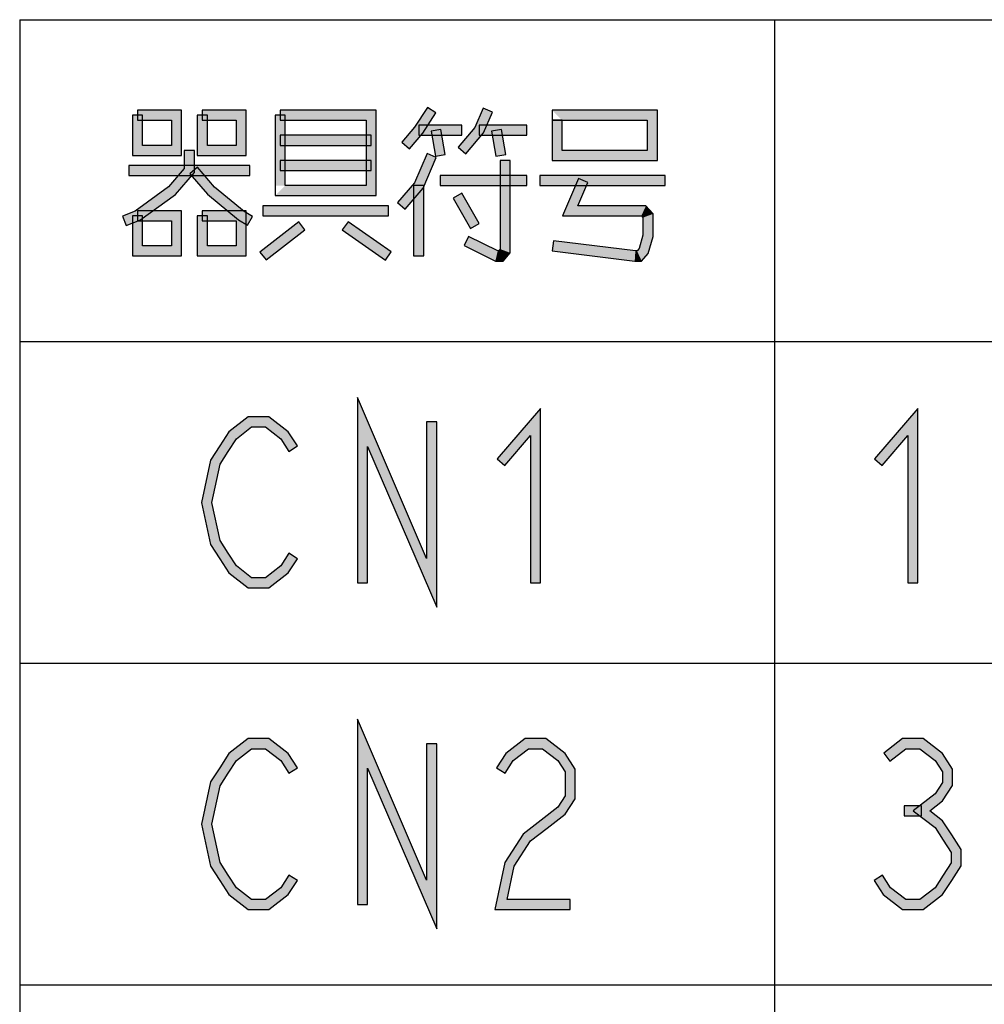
# Model space of a CAD drawing. Header units: millimetres. Extents: x 78 to 816, y 67 to 540.
# Tile 10 of 46: x 250 to 288, y 147 to 186. Entities that reach past the tile are written whole.
import ezdxf

# ---------------------------------------------------------------- set-up
doc = ezdxf.new("R2010")
doc.units = ezdxf.units.MM
doc.header["$LTSCALE"] = 0.319334
doc.layers.add('ALL_NOTE', color=7, linetype='Continuous')

msp = doc.modelspace()

# ---------------------------------------------------------------- hatches: boundary and pattern name
at = {"layer": 'ALL_NOTE', "linetype": 'Continuous', "lineweight": 25}
h = msp.add_hatch(color=2, dxfattribs=at)
h.dxf.hatch_style = 1
h.paths.add_polyline_path([(254.715, 182.671), (256.463, 182.671), (256.063, 182.271), (254.715, 182.271)])
h = msp.add_hatch(color=2, dxfattribs=at)
h.dxf.hatch_style = 1
h.paths.add_polyline_path([(256.463, 182.671), (256.463, 180.871), (256.063, 181.271), (256.063, 182.271)])
h = msp.add_hatch(color=2, dxfattribs=at)
h.dxf.hatch_style = 1
h.paths.add_polyline_path([(257.295, 182.671), (259.043, 182.671), (258.643, 182.271), (257.295, 182.271)])
h = msp.add_hatch(color=2, dxfattribs=at)
h.dxf.hatch_style = 1
h.paths.add_polyline_path([(259.043, 182.671), (259.043, 180.871), (258.643, 181.271), (258.643, 182.271)])
h = msp.add_hatch(color=2, dxfattribs=at)
h.dxf.hatch_style = 1
h.paths.add_polyline_path([(260.391, 182.671), (264.203, 182.671), (263.803, 182.271), (260.391, 182.271)])
h = msp.add_hatch(color=2, dxfattribs=at)
h.dxf.hatch_style = 1
h.paths.add_polyline_path([(264.203, 182.671), (264.203, 179.271), (263.803, 179.671), (263.803, 182.271)])
h = msp.add_hatch(color=2, dxfattribs=at)
h.dxf.hatch_style = 1
h.paths.add_polyline_path([(265.735, 181.991), (266.243, 182.779), (266.579, 182.562), (266.056, 181.751)])
h = msp.add_hatch(color=2, dxfattribs=at)
h.dxf.hatch_style = 1
h.paths.add_polyline_path([(268.831, 182.592), (268.475, 181.764), (268.132, 181.978), (268.464, 182.75)])
h = msp.add_hatch(color=2, dxfattribs=at)
h.dxf.hatch_style = 1
h.paths.add_polyline_path([(271.199, 182.671), (275.383, 182.671), (274.983, 182.271), (271.599, 182.271)])
h = msp.add_hatch(color=2, dxfattribs=at)
h.dxf.hatch_style = 1
h.paths.add_polyline_path([(275.383, 182.671), (275.383, 180.671), (274.983, 181.071), (274.983, 182.271)])
h = msp.add_hatch(color=2, dxfattribs=at)
h.dxf.hatch_style = 1
h.paths.add_polyline_path([(254.515, 180.871), (254.515, 182.471), (254.915, 182.471), (254.915, 181.271)])
h = msp.add_hatch(color=2, dxfattribs=at)
h.dxf.hatch_style = 1
h.paths.add_polyline_path([(257.095, 180.871), (257.095, 182.471), (257.495, 182.471), (257.495, 181.271)])
h = msp.add_hatch(color=2, dxfattribs=at)
h.dxf.hatch_style = 1
h.paths.add_polyline_path([(260.191, 179.671), (260.191, 182.471), (260.591, 182.471), (260.591, 179.671)])
h = msp.add_hatch(color=2, dxfattribs=at)
h.dxf.hatch_style = 1
h.paths.add_polyline_path([(271.199, 180.671), (271.199, 182.271), (271.599, 182.271), (271.599, 181.071)])
h = msp.add_hatch(color=2, dxfattribs=at)
h.dxf.hatch_style = 1
h.paths.add_polyline_path([(265.228, 181.401), (265.735, 181.991), (266.056, 181.751), (265.531, 181.14)])
h = msp.add_hatch(color=2, dxfattribs=at)
h.dxf.hatch_style = 1
h.paths.add_polyline_path([(267.615, 181.671), (265.895, 181.671), (265.895, 182.071), (267.615, 182.071)])
h = msp.add_hatch(color=2, dxfattribs=at)
h.dxf.hatch_style = 1
h.paths.add_polyline_path([(266.558, 180.837), (266.386, 181.837), (266.78, 181.905), (266.953, 180.905)])
h = msp.add_hatch(color=2, dxfattribs=at)
h.dxf.hatch_style = 1
h.paths.add_polyline_path([(268.475, 181.764), (267.767, 180.94), (267.464, 181.201), (268.132, 181.978)])
h = msp.add_hatch(color=2, dxfattribs=at)
h.dxf.hatch_style = 1
h.paths.add_polyline_path([(270.195, 181.671), (268.303, 181.671), (268.303, 182.071), (270.195, 182.071)])
h = msp.add_hatch(color=2, dxfattribs=at)
h.dxf.hatch_style = 1
h.paths.add_polyline_path([(268.966, 180.837), (268.794, 181.837), (269.188, 181.905), (269.361, 180.905)])
h = msp.add_hatch(color=2, dxfattribs=at)
h.dxf.hatch_style = 1
h.paths.add_polyline_path([(264.003, 181.271), (260.391, 181.271), (260.391, 181.671), (264.003, 181.671)])
h = msp.add_hatch(color=2, dxfattribs=at)
h.dxf.hatch_style = 1
h.paths.add_polyline_path([(256.463, 180.871), (254.515, 180.871), (254.915, 181.271), (256.063, 181.271)])
h = msp.add_hatch(color=2, dxfattribs=at)
h.dxf.hatch_style = 1
h.paths.add_polyline_path([(256.579, 180.345), (256.579, 181.071), (256.979, 181.071), (256.979, 180.197)])
h = msp.add_hatch(color=2, dxfattribs=at)
h.dxf.hatch_style = 1
h.paths.add_polyline_path([(259.043, 180.871), (257.095, 180.871), (257.495, 181.271), (258.643, 181.271)])
h = msp.add_hatch(color=2, dxfattribs=at)
h.dxf.hatch_style = 1
h.paths.add_polyline_path([(275.383, 180.671), (271.199, 180.671), (271.599, 181.071), (274.983, 181.071)])
h = msp.add_hatch(color=2, dxfattribs=at)
h.dxf.hatch_style = 1
h.paths.add_polyline_path([(260.391, 180.671), (264.003, 180.671), (264.003, 180.271), (260.391, 180.271)])
h = msp.add_hatch(color=2, dxfattribs=at)
h.dxf.hatch_style = 1
h.paths.add_polyline_path([(265.724, 179.778), (266.228, 180.95), (266.595, 180.792), (266.067, 179.564)])
h = msp.add_hatch(color=2, dxfattribs=at)
h.dxf.hatch_style = 1
h.paths.add_polyline_path([(269.135, 177.145), (269.135, 180.671), (269.535, 180.671), (269.535, 176.997)])
h = msp.add_hatch(color=2, dxfattribs=at)
h.dxf.hatch_style = 1
h.paths.add_polyline_path([(259.187, 180.071), (254.371, 180.071), (254.371, 180.471), (259.187, 180.471)])
h = msp.add_hatch(color=2, dxfattribs=at)
h.dxf.hatch_style = 1
h.paths.add_polyline_path([(255.955, 179.619), (256.579, 180.345), (256.979, 180.197), (256.228, 179.323)])
h = msp.add_hatch(color=2, dxfattribs=at)
h.dxf.hatch_style = 1
h.paths.add_polyline_path([(257.499, 179.328), (256.8, 180.14), (257.103, 180.401), (257.78, 179.614)])
h = msp.add_hatch(color=2, dxfattribs=at)
h.dxf.hatch_style = 1
h.paths.add_polyline_path([(270.195, 179.671), (266.755, 179.671), (266.755, 180.071), (270.195, 180.071)])
h = msp.add_hatch(color=2, dxfattribs=at)
h.dxf.hatch_style = 1
h.paths.add_polyline_path([(275.699, 179.671), (270.711, 179.671), (270.711, 180.071), (275.699, 180.071)])
h = msp.add_hatch(color=2, dxfattribs=at)
h.dxf.hatch_style = 1
h.paths.add_polyline_path([(271.612, 178.471), (272.248, 179.95), (272.615, 179.792), (272.219, 178.871)])
h = msp.add_hatch(color=2, dxfattribs=at)
h.dxf.hatch_style = 1
h.paths.add_polyline_path([(254.619, 178.648), (255.955, 179.619), (256.228, 179.323), (254.812, 178.294)])
h = msp.add_hatch(color=2, dxfattribs=at)
h.dxf.hatch_style = 1
h.paths.add_polyline_path([(258.728, 178.306), (257.499, 179.328), (257.78, 179.614), (258.958, 178.635)])
h = msp.add_hatch(color=2, dxfattribs=at)
h.dxf.hatch_style = 1
h.paths.add_polyline_path([(264.203, 179.271), (260.191, 179.271), (260.591, 179.671), (263.803, 179.671)])
h = msp.add_hatch(color=2, dxfattribs=at)
h.dxf.hatch_style = 1
h.paths.add_polyline_path([(265.056, 179.001), (265.724, 179.778), (266.067, 179.564), (265.359, 178.74)])
h = msp.add_hatch(color=2, dxfattribs=at)
h.dxf.hatch_style = 1
h.paths.add_polyline_path([(265.695, 176.871), (265.695, 179.671), (266.095, 179.671), (266.095, 176.871)])
h = msp.add_hatch(color=2, dxfattribs=at)
h.dxf.hatch_style = 1
h.paths.add_polyline_path([(267.958, 177.971), (267.27, 179.171), (267.617, 179.37), (268.305, 178.17)])
h = msp.add_hatch(color=2, dxfattribs=at)
h.dxf.hatch_style = 1
h.paths.add_polyline_path([(254.127, 178.457), (254.619, 178.648), (254.812, 178.294), (254.272, 178.084)])
h = msp.add_hatch(color=2, dxfattribs=at)
h.dxf.hatch_style = 1
h.paths.add_polyline_path([(254.715, 178.671), (256.463, 178.671), (256.063, 178.271), (254.715, 178.271)])
h = msp.add_hatch(color=2, dxfattribs=at)
h.dxf.hatch_style = 1
h.paths.add_polyline_path([(256.463, 178.671), (256.463, 176.871), (256.063, 177.271), (256.063, 178.271)])
h = msp.add_hatch(color=2, dxfattribs=at)
h.dxf.hatch_style = 1
h.paths.add_polyline_path([(257.295, 178.671), (259.043, 178.671), (258.643, 178.271), (257.295, 178.271)])
h = msp.add_hatch(color=2, dxfattribs=at)
h.dxf.hatch_style = 1
h.paths.add_polyline_path([(259.043, 178.671), (259.043, 176.871), (258.643, 177.271), (258.643, 178.271)])
h = msp.add_hatch(color=2, dxfattribs=at)
h.dxf.hatch_style = 1
h.paths.add_polyline_path([(259.087, 178.098), (258.728, 178.306), (258.958, 178.635), (259.288, 178.444)])
h = msp.add_hatch(color=2, dxfattribs=at)
h.dxf.hatch_style = 1
h.paths.add_polyline_path([(264.691, 178.471), (259.703, 178.471), (259.703, 178.871), (264.691, 178.871)])
h = msp.add_hatch(color=2, dxfattribs=at)
h.dxf.hatch_style = 1
h.paths.add_polyline_path([(274.748, 178.471), (271.612, 178.471), (272.219, 178.871), (274.931, 178.871)])
h = msp.add_hatch(color=2, dxfattribs=at)
h.dxf.hatch_style = 1
h.paths.add_polyline_path([(274.811, 178.397), (274.748, 178.471), (274.931, 178.871), (275.211, 178.545)])
h = msp.add_hatch(color=2, dxfattribs=at)
h.dxf.hatch_style = 1
h.paths.add_polyline_path([(254.515, 176.871), (254.515, 178.471), (254.915, 178.471), (254.915, 177.271)])
h = msp.add_hatch(color=2, dxfattribs=at)
h.dxf.hatch_style = 1
h.paths.add_polyline_path([(257.095, 176.871), (257.095, 178.471), (257.495, 178.471), (257.495, 177.271)])
h = msp.add_hatch(color=2, dxfattribs=at)
h.dxf.hatch_style = 1
h.paths.add_polyline_path([(259.581, 177.029), (261.129, 178.229), (261.374, 177.913), (259.826, 176.713)])
h = msp.add_hatch(color=2, dxfattribs=at)
h.dxf.hatch_style = 1
h.paths.add_polyline_path([(264.577, 176.707), (262.857, 177.907), (263.086, 178.235), (264.806, 177.035)])
h = msp.add_hatch(color=2, dxfattribs=at)
h.dxf.hatch_style = 1
h.paths.add_polyline_path([(274.811, 177.699), (274.811, 178.397), (275.211, 178.545), (275.211, 177.643)])
h = msp.add_hatch(color=2, dxfattribs=at)
h.dxf.hatch_style = 1
h.paths.add_polyline_path([(267.877, 177.65), (269.038, 177.071), (268.944, 176.671), (267.698, 177.292)])
h = msp.add_hatch(color=2, dxfattribs=at)
h.dxf.hatch_style = 1
h.paths.add_polyline_path([(271.252, 177.469), (274.508, 177.071), (274.483, 176.671), (271.203, 177.072)])
h = msp.add_hatch(color=2, dxfattribs=at)
h.dxf.hatch_style = 1
h.paths.add_polyline_path([(274.659, 177.168), (274.811, 177.699), (275.211, 177.643), (275.02, 176.974)])
h = msp.add_hatch(color=2, dxfattribs=at)
h.dxf.hatch_style = 1
h.paths.add_polyline_path([(256.463, 176.871), (254.515, 176.871), (254.915, 177.271), (256.063, 177.271)])
h = msp.add_hatch(color=2, dxfattribs=at)
h.dxf.hatch_style = 1
h.paths.add_polyline_path([(259.043, 176.871), (257.095, 176.871), (257.495, 177.271), (258.643, 177.271)])
h = msp.add_hatch(color=2, dxfattribs=at)
h.dxf.hatch_style = 1
h.paths.add_polyline_path([(269.038, 177.071), (269.072, 177.071), (269.255, 176.671), (268.944, 176.671)])
h = msp.add_hatch(color=2, dxfattribs=at)
h.dxf.hatch_style = 1
h.paths.add_polyline_path([(269.072, 177.071), (269.135, 177.145), (269.535, 176.997), (269.255, 176.671)])
h = msp.add_hatch(color=2, dxfattribs=at)
h.dxf.hatch_style = 1
h.paths.add_polyline_path([(274.508, 177.071), (274.576, 177.071), (274.759, 176.671), (274.483, 176.671)])
h = msp.add_hatch(color=2, dxfattribs=at)
h.dxf.hatch_style = 1
h.paths.add_polyline_path([(274.576, 177.071), (274.659, 177.168), (275.02, 176.974), (274.759, 176.671)])
h = msp.add_hatch(color=2, dxfattribs=at)
h.dxf.hatch_style = 1
h.paths.add_polyline_path([(263.859, 169.299), (263.859, 163.871), (263.459, 163.871), (263.459, 171.242)])
h = msp.add_hatch(color=2, dxfattribs=at)
h.dxf.hatch_style = 1
h.paths.add_polyline_path([(266.611, 162.899), (263.859, 169.299), (263.459, 171.242), (266.211, 164.842)])
h = msp.add_hatch(color=2, dxfattribs=at)
h.dxf.hatch_style = 1
h.paths.add_polyline_path([(270.339, 169.732), (269.315, 168.54), (269.012, 168.801), (270.739, 170.81)])
h = msp.add_hatch(color=2, dxfattribs=at)
h.dxf.hatch_style = 1
h.paths.add_polyline_path([(270.339, 163.871), (270.339, 169.732), (270.739, 170.81), (270.739, 163.871)])
h = msp.add_hatch(color=2, dxfattribs=at)
h.dxf.hatch_style = 1
h.paths.add_polyline_path([(285.339, 169.732), (284.315, 168.54), (284.012, 168.801), (285.739, 170.81)])
h = msp.add_hatch(color=2, dxfattribs=at)
h.dxf.hatch_style = 1
h.paths.add_polyline_path([(285.339, 163.871), (285.339, 169.732), (285.739, 170.81), (285.739, 163.871)])
h = msp.add_hatch(color=2, dxfattribs=at)
h.dxf.hatch_style = 1
h.paths.add_polyline_path([(259.256, 170.071), (258.649, 169.6), (258.35, 169.875), (259.119, 170.471)])
h = msp.add_hatch(color=2, dxfattribs=at)
h.dxf.hatch_style = 1
h.paths.add_polyline_path([(259.807, 170.071), (259.256, 170.071), (259.119, 170.471), (259.944, 170.471)])
h = msp.add_hatch(color=2, dxfattribs=at)
h.dxf.hatch_style = 1
h.paths.add_polyline_path([(260.414, 169.6), (259.807, 170.071), (259.944, 170.471), (260.713, 169.875)])
h = msp.add_hatch(color=2, dxfattribs=at)
h.dxf.hatch_style = 1
h.paths.add_polyline_path([(266.611, 170.271), (266.611, 162.899), (266.211, 164.842), (266.211, 170.271)])
h = msp.add_hatch(color=2, dxfattribs=at)
h.dxf.hatch_style = 1
h.paths.add_polyline_path([(258.649, 169.6), (258.323, 169.096), (257.987, 169.313), (258.35, 169.875)])
h = msp.add_hatch(color=2, dxfattribs=at)
h.dxf.hatch_style = 1
h.paths.add_polyline_path([(260.739, 169.096), (260.414, 169.6), (260.713, 169.875), (261.075, 169.313)])
h = msp.add_hatch(color=2, dxfattribs=at)
h.dxf.hatch_style = 1
h.paths.add_polyline_path([(258.323, 169.096), (257.999, 168.593), (257.624, 168.749), (257.987, 169.313)])
h = msp.add_hatch(color=2, dxfattribs=at)
h.dxf.hatch_style = 1
h.paths.add_polyline_path([(257.999, 168.593), (257.672, 167.071), (257.263, 167.071), (257.624, 168.749)])
h = msp.add_hatch(color=2, dxfattribs=at)
h.dxf.hatch_style = 1
h.paths.add_polyline_path([(257.672, 167.071), (257.999, 165.549), (257.624, 165.393), (257.263, 167.071)])
h = msp.add_hatch(color=2, dxfattribs=at)
h.dxf.hatch_style = 1
h.paths.add_polyline_path([(257.999, 165.549), (258.323, 165.046), (257.987, 164.829), (257.624, 165.393)])
h = msp.add_hatch(color=2, dxfattribs=at)
h.dxf.hatch_style = 1
h.paths.add_polyline_path([(258.323, 165.046), (258.649, 164.541), (258.35, 164.267), (257.987, 164.829)])
h = msp.add_hatch(color=2, dxfattribs=at)
h.dxf.hatch_style = 1
h.paths.add_polyline_path([(260.414, 164.541), (260.739, 165.046), (261.075, 164.829), (260.713, 164.267)])
h = msp.add_hatch(color=2, dxfattribs=at)
h.dxf.hatch_style = 1
h.paths.add_polyline_path([(258.649, 164.541), (259.256, 164.071), (259.119, 163.671), (258.35, 164.267)])
h = msp.add_hatch(color=2, dxfattribs=at)
h.dxf.hatch_style = 1
h.paths.add_polyline_path([(259.807, 164.071), (260.414, 164.541), (260.713, 164.267), (259.944, 163.671)])
h = msp.add_hatch(color=2, dxfattribs=at)
h.dxf.hatch_style = 1
h.paths.add_polyline_path([(259.256, 164.071), (259.807, 164.071), (259.944, 163.671), (259.119, 163.671)])
h = msp.add_hatch(color=2, dxfattribs=at)
h.dxf.hatch_style = 1
h.paths.add_polyline_path([(263.859, 156.499), (263.859, 151.071), (263.459, 151.071), (263.459, 158.442)])
h = msp.add_hatch(color=2, dxfattribs=at)
h.dxf.hatch_style = 1
h.paths.add_polyline_path([(266.611, 150.099), (263.859, 156.499), (263.459, 158.442), (266.211, 152.042)])
h = msp.add_hatch(color=2, dxfattribs=at)
h.dxf.hatch_style = 1
h.paths.add_polyline_path([(259.256, 157.271), (258.649, 156.8), (258.35, 157.075), (259.119, 157.671)])
h = msp.add_hatch(color=2, dxfattribs=at)
h.dxf.hatch_style = 1
h.paths.add_polyline_path([(259.807, 157.271), (259.256, 157.271), (259.119, 157.671), (259.944, 157.671)])
h = msp.add_hatch(color=2, dxfattribs=at)
h.dxf.hatch_style = 1
h.paths.add_polyline_path([(260.414, 156.8), (259.807, 157.271), (259.944, 157.671), (260.713, 157.075)])
h = msp.add_hatch(color=2, dxfattribs=at)
h.dxf.hatch_style = 1
h.paths.add_polyline_path([(266.611, 157.471), (266.611, 150.099), (266.211, 152.042), (266.211, 157.471)])
h = msp.add_hatch(color=2, dxfattribs=at)
h.dxf.hatch_style = 1
h.paths.add_polyline_path([(270.264, 157.271), (269.657, 156.8), (269.358, 157.075), (270.127, 157.671)])
h = msp.add_hatch(color=2, dxfattribs=at)
h.dxf.hatch_style = 1
h.paths.add_polyline_path([(270.815, 157.271), (270.264, 157.271), (270.127, 157.671), (270.952, 157.671)])
h = msp.add_hatch(color=2, dxfattribs=at)
h.dxf.hatch_style = 1
h.paths.add_polyline_path([(271.422, 156.8), (270.815, 157.271), (270.952, 157.671), (271.721, 157.075)])
h = msp.add_hatch(color=2, dxfattribs=at)
h.dxf.hatch_style = 1
h.paths.add_polyline_path([(285.264, 157.271), (284.63, 156.779), (284.385, 157.096), (285.127, 157.671)])
h = msp.add_hatch(color=2, dxfattribs=at)
h.dxf.hatch_style = 1
h.paths.add_polyline_path([(285.815, 157.271), (285.264, 157.271), (285.127, 157.671), (285.952, 157.671)])
h = msp.add_hatch(color=2, dxfattribs=at)
h.dxf.hatch_style = 1
h.paths.add_polyline_path([(286.422, 156.8), (285.815, 157.271), (285.952, 157.671), (286.721, 157.075)])
h = msp.add_hatch(color=2, dxfattribs=at)
h.dxf.hatch_style = 1
h.paths.add_polyline_path([(258.649, 156.8), (258.323, 156.296), (257.987, 156.513), (258.35, 157.075)])
h = msp.add_hatch(color=2, dxfattribs=at)
h.dxf.hatch_style = 1
h.paths.add_polyline_path([(260.739, 156.296), (260.414, 156.8), (260.713, 157.075), (261.075, 156.513)])
h = msp.add_hatch(color=2, dxfattribs=at)
h.dxf.hatch_style = 1
h.paths.add_polyline_path([(269.657, 156.8), (269.331, 156.296), (268.995, 156.513), (269.358, 157.075)])
h = msp.add_hatch(color=2, dxfattribs=at)
h.dxf.hatch_style = 1
h.paths.add_polyline_path([(271.715, 156.345), (271.422, 156.8), (271.721, 157.075), (272.115, 156.463)])
h = msp.add_hatch(color=2, dxfattribs=at)
h.dxf.hatch_style = 1
h.paths.add_polyline_path([(286.715, 156.345), (286.422, 156.8), (286.721, 157.075), (287.115, 156.463)])
h = msp.add_hatch(color=2, dxfattribs=at)
h.dxf.hatch_style = 1
h.paths.add_polyline_path([(258.323, 156.296), (257.999, 155.793), (257.624, 155.949), (257.987, 156.513)])
h = msp.add_hatch(color=2, dxfattribs=at)
h.dxf.hatch_style = 1
h.paths.add_polyline_path([(271.715, 155.396), (271.715, 156.345), (272.115, 156.463), (272.115, 155.279)])
h = msp.add_hatch(color=2, dxfattribs=at)
h.dxf.hatch_style = 1
h.paths.add_polyline_path([(286.715, 155.93), (286.715, 156.345), (287.115, 156.463), (287.115, 155.812)])
h = msp.add_hatch(color=2, dxfattribs=at)
h.dxf.hatch_style = 1
h.paths.add_polyline_path([(257.999, 155.793), (257.672, 154.271), (257.263, 154.271), (257.624, 155.949)])
h = msp.add_hatch(color=2, dxfattribs=at)
h.dxf.hatch_style = 1
h.paths.add_polyline_path([(286.422, 155.475), (286.715, 155.93), (287.115, 155.812), (286.721, 155.2)])
h = msp.add_hatch(color=2, dxfattribs=at)
h.dxf.hatch_style = 1
h.paths.add_polyline_path([(271.422, 154.941), (271.715, 155.396), (272.115, 155.279), (271.721, 154.667)])
h = msp.add_hatch(color=2, dxfattribs=at)
h.dxf.hatch_style = 1
h.paths.add_polyline_path([(285.557, 154.804), (286.422, 155.475), (286.721, 155.2), (286.21, 154.804)])
h = msp.add_hatch(color=2, dxfattribs=at)
h.dxf.hatch_style = 1
h.paths.add_polyline_path([(270.761, 154.429), (271.422, 154.941), (271.721, 154.667), (271.006, 154.113)])
h = msp.add_hatch(color=2, dxfattribs=at)
h.dxf.hatch_style = 1
h.paths.add_polyline_path([(285.883, 154.604), (285.195, 154.604), (285.195, 155.004), (285.883, 155.004)])
h = msp.add_hatch(color=2, dxfattribs=at)
h.dxf.hatch_style = 1
h.paths.add_polyline_path([(286.422, 154.134), (285.557, 154.804), (286.21, 154.804), (286.721, 154.408)])
h = msp.add_hatch(color=2, dxfattribs=at)
h.dxf.hatch_style = 1
h.paths.add_polyline_path([(270.046, 153.875), (270.761, 154.429), (271.006, 154.113), (270.345, 153.6)])
h = msp.add_hatch(color=2, dxfattribs=at)
h.dxf.hatch_style = 1
h.paths.add_polyline_path([(286.747, 153.629), (286.422, 154.134), (286.721, 154.408), (287.083, 153.846)])
h = msp.add_hatch(color=2, dxfattribs=at)
h.dxf.hatch_style = 1
h.paths.add_polyline_path([(257.672, 154.271), (257.999, 152.749), (257.624, 152.593), (257.263, 154.271)])
h = msp.add_hatch(color=2, dxfattribs=at)
h.dxf.hatch_style = 1
h.paths.add_polyline_path([(269.32, 152.749), (270.046, 153.875), (270.345, 153.6), (269.695, 152.593)])
h = msp.add_hatch(color=2, dxfattribs=at)
h.dxf.hatch_style = 1
h.paths.add_polyline_path([(287.059, 153.145), (286.747, 153.629), (287.083, 153.846), (287.459, 153.263)])
h = msp.add_hatch(color=2, dxfattribs=at)
h.dxf.hatch_style = 1
h.paths.add_polyline_path([(287.059, 152.73), (287.059, 153.145), (287.459, 153.263), (287.459, 152.612)])
h = msp.add_hatch(color=2, dxfattribs=at)
h.dxf.hatch_style = 1
h.paths.add_polyline_path([(257.999, 152.749), (258.323, 152.246), (257.987, 152.029), (257.624, 152.593)])
h = msp.add_hatch(color=2, dxfattribs=at)
h.dxf.hatch_style = 1
h.paths.add_polyline_path([(268.916, 150.871), (269.32, 152.749), (269.695, 152.593), (269.411, 151.271)])
h = msp.add_hatch(color=2, dxfattribs=at)
h.dxf.hatch_style = 1
h.paths.add_polyline_path([(286.747, 152.246), (287.059, 152.73), (287.459, 152.612), (287.083, 152.029)])
h = msp.add_hatch(color=2, dxfattribs=at)
h.dxf.hatch_style = 1
h.paths.add_polyline_path([(258.323, 152.246), (258.649, 151.741), (258.35, 151.467), (257.987, 152.029)])
h = msp.add_hatch(color=2, dxfattribs=at)
h.dxf.hatch_style = 1
h.paths.add_polyline_path([(260.414, 151.741), (260.739, 152.246), (261.075, 152.029), (260.713, 151.467)])
h = msp.add_hatch(color=2, dxfattribs=at)
h.dxf.hatch_style = 1
h.paths.add_polyline_path([(284.331, 152.246), (284.657, 151.741), (284.358, 151.467), (283.995, 152.029)])
h = msp.add_hatch(color=2, dxfattribs=at)
h.dxf.hatch_style = 1
h.paths.add_polyline_path([(286.422, 151.741), (286.747, 152.246), (287.083, 152.029), (286.721, 151.467)])
h = msp.add_hatch(color=2, dxfattribs=at)
h.dxf.hatch_style = 1
h.paths.add_polyline_path([(258.649, 151.741), (259.256, 151.271), (259.119, 150.871), (258.35, 151.467)])
h = msp.add_hatch(color=2, dxfattribs=at)
h.dxf.hatch_style = 1
h.paths.add_polyline_path([(259.807, 151.271), (260.414, 151.741), (260.713, 151.467), (259.944, 150.871)])
h = msp.add_hatch(color=2, dxfattribs=at)
h.dxf.hatch_style = 1
h.paths.add_polyline_path([(284.657, 151.741), (285.264, 151.271), (285.127, 150.871), (284.358, 151.467)])
h = msp.add_hatch(color=2, dxfattribs=at)
h.dxf.hatch_style = 1
h.paths.add_polyline_path([(285.815, 151.271), (286.422, 151.741), (286.721, 151.467), (285.952, 150.871)])
h = msp.add_hatch(color=2, dxfattribs=at)
h.dxf.hatch_style = 1
h.paths.add_polyline_path([(259.256, 151.271), (259.807, 151.271), (259.944, 150.871), (259.119, 150.871)])
h = msp.add_hatch(color=2, dxfattribs=at)
h.dxf.hatch_style = 1
h.paths.add_polyline_path([(271.915, 150.871), (268.916, 150.871), (269.411, 151.271), (271.915, 151.271)])
h = msp.add_hatch(color=2, dxfattribs=at)
h.dxf.hatch_style = 1
h.paths.add_polyline_path([(285.264, 151.271), (285.815, 151.271), (285.952, 150.871), (285.127, 150.871)])

# ---------------------------------------------------------------- linework, layer by layer
at = {"color": 2, "linetype": 'Continuous', "lineweight": 25}
for p, q in [((250.035, 186.271), (556.035, 186.271)), ((250.035, 186.271), (250.035, 109.471)), ((280.035, 186.271), (280.035, 109.471)), ((250.035, 173.471), (556.035, 173.471)), ((250.035, 160.671), (556.035, 160.671)), ((250.035, 147.871), (556.035, 147.871))]:
    msp.add_line(p, q, dxfattribs=at)
at = {"layer": 'ALL_NOTE', "color": 2, "linetype": 'Continuous', "lineweight": 25}
for p, q in [((256.463, 182.671), (254.715, 182.671)), ((254.715, 182.671), (254.715, 182.271)), ((256.463, 180.871), (256.463, 182.671)), ((259.043, 182.671), (257.295, 182.671)), ((257.295, 182.671), (257.295, 182.271)), ((259.043, 180.871), (259.043, 182.671)), ((264.203, 182.671), (260.391, 182.671)), ((260.391, 182.671), (260.391, 182.271)), ((264.203, 179.271), (264.203, 182.671)), ((266.243, 182.779), (265.735, 181.991)), ((266.056, 181.751), (266.579, 182.562)), ((266.579, 182.562), (266.243, 182.779)), ((268.464, 182.75), (268.132, 181.978)), ((268.831, 182.592), (268.464, 182.75)), ((268.475, 181.764), (268.831, 182.592)), ((275.383, 182.671), (271.199, 182.671)), ((271.199, 182.671), (271.199, 182.271)), ((275.383, 180.671), (275.383, 182.671)), ((254.515, 182.471), (254.515, 180.871)), ((254.915, 182.471), (254.515, 182.471)), ((254.715, 182.271), (256.063, 182.271)), ((254.915, 181.271), (254.915, 182.471)), ((256.063, 182.271), (256.063, 181.271)), ((257.095, 182.471), (257.095, 180.871)), ((257.495, 182.471), (257.095, 182.471)), ((257.295, 182.271), (258.643, 182.271)), ((257.495, 181.271), (257.495, 182.471)), ((258.643, 182.271), (258.643, 181.271)), ((260.191, 182.471), (260.191, 179.671)), ((260.591, 182.471), (260.191, 182.471)), ((260.391, 182.271), (263.803, 182.271)), ((260.591, 179.671), (260.591, 182.471)), ((263.803, 182.271), (263.803, 179.671)), ((271.199, 182.271), (271.199, 180.671)), ((271.599, 182.271), (271.199, 182.271)), ((271.199, 182.271), (271.599, 182.271)), ((271.599, 181.071), (271.599, 182.271)), ((271.599, 182.271), (274.983, 182.271)), ((274.983, 182.271), (274.983, 181.071)), ((265.735, 181.991), (265.228, 181.401)), ((265.531, 181.14), (266.056, 181.751)), ((267.615, 182.071), (265.895, 182.071)), ((265.895, 182.071), (265.895, 181.671)), ((266.78, 181.905), (266.386, 181.837)), ((266.386, 181.837), (266.558, 180.837)), ((266.953, 180.905), (266.78, 181.905)), ((268.132, 181.978), (267.464, 181.201)), ((267.615, 181.671), (267.615, 182.071)), ((267.767, 180.94), (268.475, 181.764)), ((270.195, 182.071), (268.303, 182.071)), ((268.303, 182.071), (268.303, 181.671)), ((269.188, 181.905), (268.794, 181.837)), ((268.794, 181.837), (268.966, 180.837)), ((269.361, 180.905), (269.188, 181.905)), ((270.195, 181.671), (270.195, 182.071)), ((264.003, 181.671), (260.391, 181.671)), ((260.391, 181.671), (260.391, 181.271)), ((264.003, 181.271), (264.003, 181.671)), ((265.228, 181.401), (265.531, 181.14)), ((265.895, 181.671), (267.615, 181.671)), ((268.303, 181.671), (270.195, 181.671)), ((256.063, 181.271), (254.915, 181.271)), ((256.579, 181.071), (256.579, 180.345)), ((256.979, 181.071), (256.579, 181.071)), ((256.979, 180.197), (256.979, 181.071)), ((258.643, 181.271), (257.495, 181.271)), ((260.391, 181.271), (264.003, 181.271)), ((267.464, 181.201), (267.767, 180.94)), ((274.983, 181.071), (271.599, 181.071)), ((254.515, 180.871), (256.463, 180.871)), ((257.095, 180.871), (259.043, 180.871)), ((264.003, 180.671), (260.391, 180.671)), ((260.391, 180.671), (260.391, 180.271)), ((264.003, 180.271), (264.003, 180.671)), ((266.228, 180.95), (265.724, 179.778)), ((266.067, 179.564), (266.595, 180.792)), ((266.595, 180.792), (266.228, 180.95)), ((266.558, 180.837), (266.953, 180.905)), ((268.966, 180.837), (269.361, 180.905)), ((269.135, 180.671), (269.135, 177.145)), ((269.535, 180.671), (269.135, 180.671)), ((269.535, 176.997), (269.535, 180.671)), ((271.199, 180.671), (275.383, 180.671)), ((259.187, 180.471), (254.371, 180.471)), ((254.371, 180.471), (254.371, 180.071)), ((256.579, 180.345), (255.955, 179.619)), ((256.228, 179.323), (256.979, 180.197)), ((257.103, 180.401), (256.8, 180.14)), ((257.78, 179.614), (257.103, 180.401)), ((259.187, 180.071), (259.187, 180.471)), ((260.391, 180.271), (264.003, 180.271)), ((254.371, 180.071), (259.187, 180.071)), ((256.8, 180.14), (257.499, 179.328)), ((270.195, 180.071), (266.755, 180.071)), ((266.755, 180.071), (266.755, 179.671)), ((270.195, 179.671), (270.195, 180.071)), ((275.699, 180.071), (270.711, 180.071)), ((270.711, 180.071), (270.711, 179.671)), ((272.248, 179.95), (271.612, 178.471)), ((272.219, 178.871), (272.615, 179.792)), ((272.615, 179.792), (272.248, 179.95)), ((275.699, 179.671), (275.699, 180.071)), ((255.955, 179.619), (254.619, 178.648)), ((258.958, 178.635), (257.78, 179.614)), ((260.191, 179.671), (260.191, 179.271)), ((263.803, 179.671), (260.591, 179.671)), ((265.724, 179.778), (265.056, 179.001)), ((265.359, 178.74), (266.067, 179.564)), ((265.695, 179.671), (265.695, 176.871)), ((266.095, 179.671), (265.695, 179.671)), ((266.095, 176.871), (266.095, 179.671)), ((266.755, 179.671), (270.195, 179.671)), ((270.711, 179.671), (275.699, 179.671)), ((254.812, 178.294), (256.228, 179.323)), ((257.499, 179.328), (258.728, 178.306)), ((260.191, 179.271), (264.203, 179.271)), ((265.056, 179.001), (265.359, 178.74)), ((267.617, 179.37), (267.27, 179.171)), ((267.27, 179.171), (267.958, 177.971)), ((268.305, 178.17), (267.617, 179.37)), ((254.619, 178.648), (254.127, 178.457)), ((256.463, 178.671), (254.715, 178.671)), ((254.715, 178.671), (254.715, 178.271)), ((256.463, 176.871), (256.463, 178.671)), ((259.043, 178.671), (257.295, 178.671)), ((257.295, 178.671), (257.295, 178.271)), ((259.288, 178.444), (258.958, 178.635)), ((259.043, 176.871), (259.043, 178.671)), ((264.691, 178.871), (259.703, 178.871)), ((259.703, 178.871), (259.703, 178.471)), ((264.691, 178.471), (264.691, 178.871)), ((274.931, 178.871), (272.219, 178.871)), ((275.211, 178.545), (274.931, 178.871)), ((254.127, 178.457), (254.272, 178.084)), ((254.272, 178.084), (254.812, 178.294)), ((254.515, 178.471), (254.515, 176.871)), ((254.915, 178.471), (254.515, 178.471)), ((254.715, 178.271), (256.063, 178.271)), ((254.915, 177.271), (254.915, 178.471)), ((256.063, 178.271), (256.063, 177.271)), ((257.095, 178.471), (257.095, 176.871)), ((257.495, 178.471), (257.095, 178.471)), ((257.295, 178.271), (258.643, 178.271)), ((257.495, 177.271), (257.495, 178.471)), ((258.643, 178.271), (258.643, 177.271)), ((258.728, 178.306), (259.087, 178.098)), ((259.087, 178.098), (259.288, 178.444)), ((261.129, 178.229), (259.581, 177.029)), ((259.703, 178.471), (264.691, 178.471)), ((261.374, 177.913), (261.129, 178.229)), ((263.086, 178.235), (262.857, 177.907)), ((264.806, 177.035), (263.086, 178.235)), ((271.612, 178.471), (274.748, 178.471)), ((274.748, 178.471), (274.811, 178.397)), ((274.811, 178.397), (274.811, 177.699)), ((275.211, 177.643), (275.211, 178.545)), ((259.826, 176.713), (261.374, 177.913)), ((262.857, 177.907), (264.577, 176.707)), ((267.958, 177.971), (268.305, 178.17)), ((267.877, 177.65), (267.698, 177.292)), ((269.038, 177.071), (267.877, 177.65)), ((271.252, 177.469), (271.203, 177.072)), ((274.508, 177.071), (271.252, 177.469)), ((274.811, 177.699), (274.659, 177.168)), ((275.02, 176.974), (275.211, 177.643)), ((256.063, 177.271), (254.915, 177.271)), ((258.643, 177.271), (257.495, 177.271)), ((267.698, 177.292), (268.944, 176.671)), ((269.072, 177.071), (269.038, 177.071)), ((269.135, 177.145), (269.072, 177.071)), ((271.203, 177.072), (274.483, 176.671)), ((274.576, 177.071), (274.508, 177.071)), ((274.659, 177.168), (274.576, 177.071)), ((254.515, 176.871), (256.463, 176.871)), ((257.095, 176.871), (259.043, 176.871)), ((259.581, 177.029), (259.826, 176.713)), ((264.577, 176.707), (264.806, 177.035)), ((265.695, 176.871), (266.095, 176.871)), ((268.944, 176.671), (269.255, 176.671)), ((269.255, 176.671), (269.535, 176.997)), ((274.483, 176.671), (274.759, 176.671)), ((274.759, 176.671), (275.02, 176.974)), ((263.459, 171.242), (263.459, 163.871)), ((266.211, 164.842), (263.459, 171.242)), ((270.739, 170.81), (269.012, 168.801)), ((270.739, 163.871), (270.739, 170.81)), ((285.739, 170.81), (284.012, 168.801)), ((285.739, 163.871), (285.739, 170.81)), ((259.119, 170.471), (258.35, 169.875)), ((259.944, 170.471), (259.119, 170.471)), ((260.713, 169.875), (259.944, 170.471)), ((258.649, 169.6), (259.256, 170.071)), ((259.256, 170.071), (259.807, 170.071)), ((259.807, 170.071), (260.414, 169.6)), ((266.211, 170.271), (266.211, 164.842)), ((266.611, 170.271), (266.211, 170.271)), ((266.611, 162.899), (266.611, 170.271)), ((258.35, 169.875), (257.987, 169.313)), ((258.323, 169.096), (258.649, 169.6)), ((260.414, 169.6), (260.739, 169.096)), ((261.075, 169.313), (260.713, 169.875)), ((269.315, 168.54), (270.339, 169.732)), ((270.339, 169.732), (270.339, 163.871)), ((284.315, 168.54), (285.339, 169.732)), ((285.339, 169.732), (285.339, 163.871)), ((257.987, 169.313), (257.624, 168.749)), ((260.739, 169.096), (261.075, 169.313)), ((263.859, 163.871), (263.859, 169.299)), ((263.859, 169.299), (266.611, 162.899)), ((257.999, 168.593), (258.323, 169.096)), ((257.624, 168.749), (257.263, 167.071)), ((257.672, 167.071), (257.999, 168.593)), ((269.012, 168.801), (269.315, 168.54)), ((284.012, 168.801), (284.315, 168.54)), ((257.263, 167.071), (257.624, 165.393)), ((257.999, 165.549), (257.672, 167.071)), ((257.624, 165.393), (257.987, 164.829)), ((258.323, 165.046), (257.999, 165.549)), ((258.649, 164.541), (258.323, 165.046)), ((260.739, 165.046), (260.414, 164.541)), ((261.075, 164.829), (260.739, 165.046)), ((257.987, 164.829), (258.35, 164.267)), ((259.256, 164.071), (258.649, 164.541)), ((260.414, 164.541), (259.807, 164.071)), ((260.713, 164.267), (261.075, 164.829)), ((258.35, 164.267), (259.119, 163.671)), ((259.944, 163.671), (260.713, 164.267)), ((259.807, 164.071), (259.256, 164.071)), ((263.459, 163.871), (263.859, 163.871)), ((270.339, 163.871), (270.739, 163.871)), ((285.339, 163.871), (285.739, 163.871)), ((259.119, 163.671), (259.944, 163.671)), ((263.459, 158.442), (263.459, 151.071)), ((266.211, 152.042), (263.459, 158.442)), ((259.119, 157.671), (258.35, 157.075)), ((259.944, 157.671), (259.119, 157.671)), ((260.713, 157.075), (259.944, 157.671)), ((266.211, 157.471), (266.211, 152.042)), ((266.611, 157.471), (266.211, 157.471)), ((266.611, 150.099), (266.611, 157.471)), ((270.127, 157.671), (269.358, 157.075)), ((270.952, 157.671), (270.127, 157.671)), ((271.721, 157.075), (270.952, 157.671)), ((285.127, 157.671), (284.385, 157.096)), ((285.952, 157.671), (285.127, 157.671)), ((286.721, 157.075), (285.952, 157.671)), ((258.35, 157.075), (257.987, 156.513)), ((258.649, 156.8), (259.256, 157.271)), ((259.256, 157.271), (259.807, 157.271)), ((259.807, 157.271), (260.414, 156.8)), ((261.075, 156.513), (260.713, 157.075)), ((269.358, 157.075), (268.995, 156.513)), ((269.657, 156.8), (270.264, 157.271)), ((270.264, 157.271), (270.815, 157.271)), ((270.815, 157.271), (271.422, 156.8)), ((272.115, 156.463), (271.721, 157.075)), ((284.385, 157.096), (284.63, 156.779)), ((284.63, 156.779), (285.264, 157.271)), ((285.264, 157.271), (285.815, 157.271)), ((285.815, 157.271), (286.422, 156.8)), ((287.115, 156.463), (286.721, 157.075)), ((258.323, 156.296), (258.649, 156.8)), ((260.414, 156.8), (260.739, 156.296)), ((269.331, 156.296), (269.657, 156.8)), ((271.422, 156.8), (271.715, 156.345)), ((286.422, 156.8), (286.715, 156.345)), ((257.987, 156.513), (257.624, 155.949)), ((257.999, 155.793), (258.323, 156.296)), ((260.739, 156.296), (261.075, 156.513)), ((263.859, 151.071), (263.859, 156.499)), ((263.859, 156.499), (266.611, 150.099)), ((268.995, 156.513), (269.331, 156.296)), ((271.715, 156.345), (271.715, 155.396)), ((272.115, 155.279), (272.115, 156.463)), ((286.715, 156.345), (286.715, 155.93)), ((287.115, 155.812), (287.115, 156.463)), ((257.624, 155.949), (257.263, 154.271)), ((286.715, 155.93), (286.422, 155.475)), ((257.672, 154.271), (257.999, 155.793)), ((286.721, 155.2), (287.115, 155.812)), ((271.715, 155.396), (271.422, 154.941)), ((271.721, 154.667), (272.115, 155.279)), ((286.422, 155.475), (285.557, 154.804)), ((286.21, 154.804), (286.721, 155.2)), ((271.422, 154.941), (270.761, 154.429)), ((285.883, 155.004), (285.195, 155.004)), ((285.195, 155.004), (285.195, 154.604)), ((285.557, 154.804), (286.422, 154.134)), ((285.883, 154.604), (285.883, 155.004)), ((286.721, 154.408), (286.21, 154.804)), ((270.761, 154.429), (270.046, 153.875)), ((271.006, 154.113), (271.721, 154.667)), ((285.195, 154.604), (285.883, 154.604)), ((287.083, 153.846), (286.721, 154.408)), ((257.263, 154.271), (257.624, 152.593)), ((257.999, 152.749), (257.672, 154.271)), ((270.345, 153.6), (271.006, 154.113)), ((286.422, 154.134), (286.747, 153.629)), ((270.046, 153.875), (269.32, 152.749)), ((269.695, 152.593), (270.345, 153.6)), ((286.747, 153.629), (287.059, 153.145)), ((287.459, 153.263), (287.083, 153.846)), ((287.459, 152.612), (287.459, 153.263)), ((287.059, 153.145), (287.059, 152.73)), ((257.624, 152.593), (257.987, 152.029)), ((258.323, 152.246), (257.999, 152.749)), ((269.32, 152.749), (268.916, 150.871)), ((269.411, 151.271), (269.695, 152.593)), ((287.059, 152.73), (286.747, 152.246)), ((287.083, 152.029), (287.459, 152.612)), ((257.987, 152.029), (258.35, 151.467)), ((258.649, 151.741), (258.323, 152.246)), ((260.739, 152.246), (260.414, 151.741)), ((260.713, 151.467), (261.075, 152.029)), ((261.075, 152.029), (260.739, 152.246)), ((284.331, 152.246), (283.995, 152.029)), ((283.995, 152.029), (284.358, 151.467)), ((284.657, 151.741), (284.331, 152.246)), ((286.747, 152.246), (286.422, 151.741)), ((286.721, 151.467), (287.083, 152.029)), ((259.256, 151.271), (258.649, 151.741)), ((260.414, 151.741), (259.807, 151.271)), ((285.264, 151.271), (284.657, 151.741)), ((286.422, 151.741), (285.815, 151.271)), ((258.35, 151.467), (259.119, 150.871)), ((259.807, 151.271), (259.256, 151.271)), ((259.944, 150.871), (260.713, 151.467)), ((271.915, 151.271), (269.411, 151.271)), ((271.915, 150.871), (271.915, 151.271)), ((284.358, 151.467), (285.127, 150.871)), ((285.815, 151.271), (285.264, 151.271)), ((285.952, 150.871), (286.721, 151.467)), ((259.119, 150.871), (259.944, 150.871)), ((263.459, 151.071), (263.859, 151.071)), ((268.916, 150.871), (271.915, 150.871)), ((285.127, 150.871), (285.952, 150.871))]:
    msp.add_line(p, q, dxfattribs=at)

doc.saveas('drawing.dxf')
